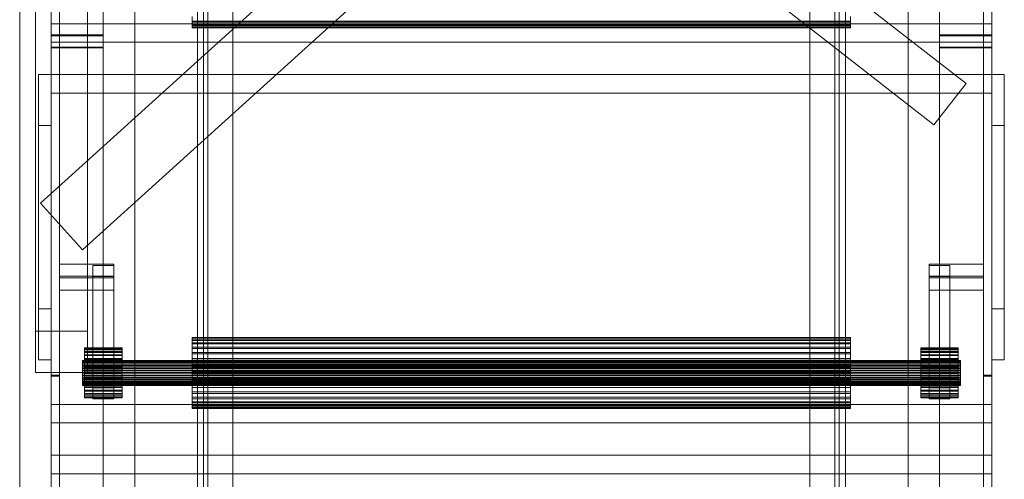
# Model space of a CAD drawing. Header units: millimetres. Extents: x -3490 to 61924, y -72580 to 6847.
# Tile 24 of 256: x -2920 to -2449, y -34641 to -34421. Entities that reach past the tile are written whole.
import ezdxf

# ---------------------------------------------------------------- set-up
doc = ezdxf.new("R2010")
doc.units = ezdxf.units.MM
doc.layers.add('frontal_C10', color=7, linetype='Continuous', lineweight=0)
doc.layers.add('frontal_C11', color=7, linetype='Continuous', lineweight=0)

msp = doc.modelspace()

# ---------------------------------------------------------------- linework, layer by layer
at = {"layer": 'frontal_C10'}
for p, q in [((-2835, -33687.538), (-2835, -35730.865)), ((-2832, -35730.865), (-2832, -33687.538)), ((-2528, -33687.538), (-2528, -35455.249)), ((-2525, -35455.249), (-2525, -33687.538)), ((-2830, -33708.326), (-2830, -35778.326)), ((-2530, -35778.326), (-2530, -33708.326)), ((-2830, -35781.251), (-2830, -33711.251)), ((-2530, -33711.251), (-2530, -35781.251)), ((-2835, -35764.99), (-2835, -33721.662)), ((-2832, -33721.662), (-2832, -35764.99)), ((-2528, -35489.374), (-2528, -33721.662)), ((-2525, -33721.662), (-2525, -35489.374)), ((-2830, -33726.81), (-2830, -35765.692)), ((-2530, -35765.692), (-2530, -33726.81)), ((-2830, -35768.617), (-2830, -33729.735)), ((-2530, -33729.735), (-2530, -35768.617)), ((-2901, -33736.403), (-2901, -35761.949)), ((-2818, -35761.949), (-2818, -33736.403)), ((-2542, -33736.403), (-2542, -35761.949)), ((-2459, -35761.949), (-2459, -33736.403)), ((-2901, -35767.799), (-2901, -33742.253)), ((-2818, -33742.253), (-2818, -35767.799)), ((-2542, -35767.799), (-2542, -33742.253)), ((-2459, -33742.253), (-2459, -35767.799)), ((-2905, -33758.091), (-2905, -35859.209)), ((-2880, -35859.209), (-2880, -33758.091)), ((-2480, -33758.091), (-2480, -35859.209)), ((-2455, -35859.209), (-2455, -33758.091)), ((-2905, -35865.059), (-2905, -33763.941)), ((-2880, -33763.941), (-2880, -35865.059)), ((-2480, -35865.059), (-2480, -33763.941)), ((-2455, -33763.941), (-2455, -35865.059)), ((-2905, -33766.866), (-2905, -35867.984)), ((-2901, -35867.984), (-2901, -33766.866)), ((-2459, -33766.866), (-2459, -35867.984)), ((-2455, -35867.984), (-2455, -33766.866)), ((-2830, -33808.749), (-2830, -35878.749)), ((-2830, -35881.674), (-2830, -33811.674)), ((-2530, -35878.749), (-2530, -33808.749)), ((-2530, -33811.674), (-2530, -35881.674)), ((-2905, -33855.589), (-2905, -35956.707)), ((-2880, -35956.707), (-2880, -33855.589)), ((-2480, -33855.589), (-2480, -35956.707)), ((-2455, -35956.707), (-2455, -33855.589)), ((-2905, -35962.557), (-2905, -33861.439)), ((-2901, -33861.439), (-2901, -35962.557)), ((-2880, -33861.439), (-2880, -35962.557)), ((-2480, -35962.557), (-2480, -33861.439)), ((-2459, -35962.557), (-2459, -33861.439)), ((-2455, -33861.439), (-2455, -35962.557)), ((-2905, -34016.915), (-2905, -35988)), ((-2865, -35988), (-2865, -34016.915)), ((-2495, -34016.915), (-2495, -35988)), ((-2455, -35988), (-2455, -34016.915)), ((-2905, -35988), (-2905, -34026.034)), ((-2865, -35988), (-2865, -34026.034)), ((-2495, -35988), (-2495, -34026.034)), ((-2455, -35988), (-2455, -34026.034)), ((-2467.309, -34451.62), (-2877.309, -34131.62)), ((-2482.691, -34471.328), (-2892.691, -34151.328)), ((-2905, -34162.043), (-2905, -34428.324)), ((-2901, -34428.324), (-2901, -34162.043)), ((-2880, -34428.324), (-2880, -34162.043)), ((-2480, -34162.043), (-2480, -34428.324)), ((-2459, -34162.043), (-2459, -34428.324)), ((-2455, -34428.324), (-2455, -34162.043)), ((-2905, -34434.174), (-2905, -34167.893)), ((-2880, -34167.893), (-2880, -34434.174)), ((-2480, -34434.174), (-2480, -34167.893)), ((-2455, -34167.893), (-2455, -34434.174)), ((-2905, -34591.146), (-2905, -34324.866)), ((-2901, -34324.866), (-2901, -34591.146)), ((-2459, -34591.146), (-2459, -34324.866)), ((-2455, -34324.866), (-2455, -34591.146)), ((-2837.5, -34421.816), (-2837.5, -34419.631)), ((-2837.5, -34420.299), (-2837.5, -34422.341)), ((-2522.5, -34419.631), (-2522.5, -34421.816)), ((-2522.5, -34422.341), (-2522.5, -34420.299)), ((-2455, -34423.004), (-2905, -34423.004)), ((-2905, -34423.004), (-2905, -34431.894)), ((-2905, -34447.378), (-2905, -34423.004)), ((-2837.5, -34423.468), (-2837.5, -34421.816)), ((-2522.5, -34421.816), (-2837.5, -34421.816)), ((-2837.5, -34422.341), (-2837.5, -34423.83)), ((-2522.5, -34422.341), (-2837.5, -34422.341)), ((-2837.5, -34424.524), (-2837.5, -34423.468)), ((-2522.5, -34423.468), (-2837.5, -34423.468)), ((-2837.5, -34423.83), (-2837.5, -34424.708)), ((-2522.5, -34423.83), (-2837.5, -34423.83)), ((-2837.5, -34424.943), (-2837.5, -34424.524)), ((-2522.5, -34424.524), (-2837.5, -34424.524)), ((-2837.5, -34424.708), (-2837.5, -34424.943)), ((-2522.5, -34424.708), (-2837.5, -34424.708)), ((-2522.5, -34424.943), (-2837.5, -34424.943)), ((-2522.5, -34421.816), (-2522.5, -34423.468)), ((-2522.5, -34423.83), (-2522.5, -34422.341)), ((-2522.5, -34423.468), (-2522.5, -34424.524)), ((-2522.5, -34424.708), (-2522.5, -34423.83)), ((-2522.5, -34424.524), (-2522.5, -34424.943)), ((-2522.5, -34424.943), (-2522.5, -34424.708)), ((-2455, -34431.894), (-2455, -34423.004)), ((-2455, -34447.378), (-2455, -34423.004)), ((-2905, -34428.324), (-2901, -34428.324)), ((-2905, -34591.146), (-2905, -34428.324)), ((-2905, -34428.324), (-2880, -34428.324)), ((-2905, -34434.174), (-2905, -34428.324)), ((-2901, -34428.768), (-2905, -34428.768)), ((-2905, -34428.768), (-2905, -34695.049)), ((-2905, -34591.591), (-2905, -34428.768)), ((-2880, -34428.768), (-2905, -34428.768)), ((-2905, -34434.618), (-2905, -34428.768)), ((-2901, -34428.324), (-2901, -34591.146)), ((-2901, -34695.049), (-2901, -34428.768)), ((-2901, -34591.591), (-2901, -34428.768)), ((-2880, -34428.324), (-2880, -34434.174)), ((-2880, -34695.049), (-2880, -34428.768)), ((-2880, -34434.618), (-2880, -34428.768)), ((-2480, -34428.324), (-2455, -34428.324)), ((-2480, -34434.174), (-2480, -34428.324)), ((-2455, -34428.768), (-2480, -34428.768)), ((-2480, -34428.768), (-2480, -34695.049)), ((-2480, -34434.618), (-2480, -34428.768)), ((-2459, -34428.324), (-2455, -34428.324)), ((-2459, -34591.146), (-2459, -34428.324)), ((-2455, -34428.768), (-2459, -34428.768)), ((-2459, -34428.768), (-2459, -34695.049)), ((-2459, -34591.591), (-2459, -34428.768)), ((-2455, -34428.324), (-2455, -34591.146)), ((-2455, -34428.324), (-2455, -34434.174)), ((-2455, -34695.049), (-2455, -34428.768)), ((-2455, -34591.591), (-2455, -34428.768)), ((-2455, -34434.618), (-2455, -34428.768)), ((-2905, -34431.894), (-2455, -34431.894)), ((-2905, -34456.269), (-2905, -34431.894)), ((-2880, -34434.174), (-2905, -34434.174)), ((-2905, -34700.899), (-2905, -34434.618)), ((-2905, -34434.618), (-2880, -34434.618)), ((-2880, -34434.618), (-2880, -34700.899)), ((-2455, -34434.174), (-2480, -34434.174)), ((-2480, -34700.899), (-2480, -34434.618)), ((-2480, -34434.618), (-2455, -34434.618)), ((-2455, -34431.894), (-2455, -34456.269)), ((-2455, -34434.618), (-2455, -34700.899)), ((-2905, -34447.298), (-2911, -34447.298)), ((-2911, -34447.298), (-2911, -34471.748)), ((-2911, -34559.422), (-2911, -34447.298)), ((-2905, -34471.748), (-2905, -34447.298)), ((-2905, -34559.422), (-2905, -34447.298)), ((-2905, -34456.269), (-2905, -34447.378)), ((-2905, -34447.378), (-2455, -34447.378)), ((-2449, -34447.298), (-2455, -34447.298)), ((-2455, -34447.298), (-2455, -34471.748)), ((-2455, -34559.422), (-2455, -34447.298)), ((-2455, -34447.378), (-2455, -34456.269)), ((-2449, -34471.748), (-2449, -34447.298)), ((-2449, -34559.422), (-2449, -34447.298)), ((-2467.309, -34451.62), (-2482.691, -34471.328)), ((-2455, -34456.269), (-2905, -34456.269)), ((-2911, -34471.748), (-2905, -34471.748)), ((-2911, -34583.871), (-2911, -34471.748)), ((-2905, -34471.748), (-2905, -34583.871)), ((-2455, -34471.748), (-2449, -34471.748)), ((-2455, -34583.871), (-2455, -34471.748)), ((-2449, -34471.748), (-2449, -34583.871)), ((-2875, -34537.986), (-2901, -34537.986)), ((-2901, -34537.986), (-2901, -34544.654)), ((-2901, -34543.836), (-2901, -34537.986)), ((-2875, -34544.654), (-2875, -34537.986)), ((-2875, -34543.836), (-2875, -34537.986)), ((-2459, -34537.986), (-2485, -34537.986)), ((-2485, -34537.986), (-2485, -34544.654)), ((-2485, -34543.836), (-2485, -34537.986)), ((-2459, -34544.654), (-2459, -34537.986)), ((-2459, -34543.836), (-2459, -34537.986)), ((-2875, -34538.653), (-2885, -34538.653)), ((-2885, -34538.653), (-2885, -34543.987)), ((-2885, -34597.152), (-2885, -34538.653)), ((-2875, -34543.987), (-2875, -34538.653)), ((-2875, -34597.152), (-2875, -34538.653)), ((-2475, -34538.653), (-2485, -34538.653)), ((-2485, -34538.653), (-2485, -34543.987)), ((-2485, -34597.152), (-2485, -34538.653)), ((-2475, -34543.987), (-2475, -34538.653)), ((-2475, -34597.152), (-2475, -34538.653)), ((-2901, -34550.504), (-2901, -34543.836)), ((-2901, -34543.836), (-2875, -34543.836)), ((-2901, -34544.654), (-2875, -34544.654)), ((-2901, -34550.504), (-2901, -34544.654)), ((-2885, -34543.987), (-2875, -34543.987)), ((-2885, -34602.486), (-2885, -34543.987)), ((-2875, -34543.836), (-2875, -34550.504)), ((-2875, -34543.987), (-2875, -34602.486)), ((-2875, -34544.654), (-2875, -34550.504)), ((-2485, -34550.504), (-2485, -34543.836)), ((-2485, -34543.836), (-2459, -34543.836)), ((-2485, -34543.987), (-2475, -34543.987)), ((-2485, -34602.486), (-2485, -34543.987)), ((-2485, -34544.654), (-2459, -34544.654)), ((-2485, -34550.504), (-2485, -34544.654)), ((-2475, -34543.987), (-2475, -34602.486)), ((-2459, -34543.836), (-2459, -34550.504)), ((-2459, -34544.654), (-2459, -34550.504)), ((-2875, -34550.504), (-2901, -34550.504)), ((-2459, -34550.504), (-2485, -34550.504)), ((-2911, -34583.871), (-2911, -34559.422)), ((-2911, -34559.422), (-2905, -34559.422)), ((-2905, -34559.422), (-2905, -34583.871)), ((-2455, -34583.871), (-2455, -34559.422)), ((-2455, -34559.422), (-2449, -34559.422)), ((-2449, -34559.422), (-2449, -34583.871)), ((-2837.5, -34573.31), (-2837.5, -34573.076)), ((-2837.5, -34573.076), (-2837.5, -34573.494)), ((-2522.5, -34573.076), (-2837.5, -34573.076)), ((-2837.5, -34574.188), (-2837.5, -34573.31)), ((-2522.5, -34573.31), (-2837.5, -34573.31)), ((-2837.5, -34573.494), (-2837.5, -34574.55)), ((-2522.5, -34573.494), (-2837.5, -34573.494)), ((-2837.5, -34575.677), (-2837.5, -34574.188)), ((-2522.5, -34574.188), (-2837.5, -34574.188)), ((-2837.5, -34574.55), (-2837.5, -34576.202)), ((-2522.5, -34574.55), (-2837.5, -34574.55)), ((-2837.5, -34577.719), (-2837.5, -34575.677)), ((-2522.5, -34575.677), (-2837.5, -34575.677)), ((-2522.5, -34573.494), (-2522.5, -34573.076)), ((-2522.5, -34573.076), (-2522.5, -34573.31)), ((-2522.5, -34573.31), (-2522.5, -34574.188)), ((-2522.5, -34574.55), (-2522.5, -34573.494)), ((-2522.5, -34574.188), (-2522.5, -34575.677)), ((-2522.5, -34576.202), (-2522.5, -34574.55)), ((-2522.5, -34575.677), (-2522.5, -34577.719)), ((-2889, -34578.239), (-2889, -34578.074)), ((-2889, -34578.074), (-2889, -34578.369)), ((-2871, -34578.074), (-2889, -34578.074)), ((-2889, -34578.859), (-2889, -34578.239)), ((-2871, -34578.239), (-2889, -34578.239)), ((-2889, -34578.369), (-2889, -34579.114)), ((-2871, -34578.369), (-2889, -34578.369)), ((-2889, -34579.91), (-2889, -34578.859)), ((-2871, -34578.859), (-2889, -34578.859)), ((-2889, -34579.114), (-2889, -34580.281)), ((-2871, -34579.114), (-2889, -34579.114)), ((-2889, -34581.351), (-2889, -34579.91)), ((-2871, -34579.91), (-2889, -34579.91)), ((-2889, -34580.281), (-2889, -34581.823)), ((-2871, -34580.281), (-2889, -34580.281)), ((-2871, -34578.369), (-2871, -34578.074)), ((-2871, -34578.074), (-2871, -34578.239)), ((-2871, -34578.239), (-2871, -34578.859)), ((-2871, -34579.114), (-2871, -34578.369)), ((-2871, -34578.859), (-2871, -34579.91)), ((-2871, -34580.281), (-2871, -34579.114)), ((-2871, -34579.91), (-2871, -34581.351)), ((-2871, -34581.823), (-2871, -34580.281)), ((-2837.5, -34576.202), (-2837.5, -34578.387)), ((-2522.5, -34576.202), (-2837.5, -34576.202)), ((-2837.5, -34580.235), (-2837.5, -34577.719)), ((-2522.5, -34577.719), (-2837.5, -34577.719)), ((-2837.5, -34578.387), (-2837.5, -34581.021)), ((-2522.5, -34578.387), (-2837.5, -34578.387)), ((-2837.5, -34583.13), (-2837.5, -34580.235)), ((-2522.5, -34580.235), (-2837.5, -34580.235)), ((-2522.5, -34578.387), (-2522.5, -34576.202)), ((-2522.5, -34577.719), (-2522.5, -34580.235)), ((-2522.5, -34581.021), (-2522.5, -34578.387)), ((-2522.5, -34580.235), (-2522.5, -34583.13)), ((-2489, -34578.239), (-2489, -34578.074)), ((-2489, -34578.074), (-2489, -34578.369)), ((-2471, -34578.074), (-2489, -34578.074)), ((-2489, -34578.859), (-2489, -34578.239)), ((-2471, -34578.239), (-2489, -34578.239)), ((-2489, -34578.369), (-2489, -34579.114)), ((-2471, -34578.369), (-2489, -34578.369)), ((-2489, -34579.91), (-2489, -34578.859)), ((-2471, -34578.859), (-2489, -34578.859)), ((-2489, -34579.114), (-2489, -34580.281)), ((-2471, -34579.114), (-2489, -34579.114)), ((-2489, -34581.351), (-2489, -34579.91)), ((-2471, -34579.91), (-2489, -34579.91)), ((-2489, -34580.281), (-2489, -34581.823)), ((-2471, -34580.281), (-2489, -34580.281)), ((-2471, -34578.369), (-2471, -34578.074)), ((-2471, -34578.074), (-2471, -34578.239)), ((-2471, -34578.239), (-2471, -34578.859)), ((-2471, -34579.114), (-2471, -34578.369)), ((-2471, -34578.859), (-2471, -34579.91)), ((-2471, -34580.281), (-2471, -34579.114)), ((-2471, -34579.91), (-2471, -34581.351)), ((-2471, -34581.823), (-2471, -34580.281)), ((-2905, -34583.871), (-2911, -34583.871)), ((-2890, -34584.154), (-2890, -34584.071)), ((-2890, -34584.071), (-2890, -34584.219)), ((-2470, -34584.071), (-2890, -34584.071)), ((-2890, -34584.464), (-2890, -34584.154)), ((-2470, -34584.154), (-2890, -34584.154)), ((-2890, -34584.219), (-2890, -34584.592)), ((-2470, -34584.219), (-2890, -34584.219)), ((-2890, -34584.99), (-2890, -34584.464)), ((-2470, -34584.464), (-2890, -34584.464)), ((-2890, -34584.592), (-2890, -34585.175)), ((-2470, -34584.592), (-2890, -34584.592)), ((-2890, -34585.71), (-2890, -34584.99)), ((-2470, -34584.99), (-2890, -34584.99)), ((-2890, -34585.175), (-2890, -34585.946)), ((-2470, -34585.175), (-2890, -34585.175)), ((-2889, -34583.128), (-2889, -34581.351)), ((-2871, -34581.351), (-2889, -34581.351)), ((-2889, -34581.823), (-2889, -34583.682)), ((-2871, -34581.823), (-2889, -34581.823)), ((-2889, -34585.171), (-2889, -34583.128)), ((-2871, -34583.128), (-2889, -34583.128)), ((-2889, -34583.682), (-2889, -34585.787)), ((-2871, -34583.682), (-2889, -34583.682)), ((-2889, -34587.402), (-2889, -34585.171)), ((-2871, -34585.171), (-2889, -34585.171)), ((-2871, -34581.351), (-2871, -34583.128)), ((-2871, -34583.682), (-2871, -34581.823)), ((-2871, -34583.128), (-2871, -34585.171)), ((-2871, -34585.787), (-2871, -34583.682)), ((-2871, -34585.171), (-2871, -34587.402)), ((-2837.5, -34581.021), (-2837.5, -34584.002)), ((-2522.5, -34581.021), (-2837.5, -34581.021)), ((-2837.5, -34586.291), (-2837.5, -34583.13)), ((-2522.5, -34583.13), (-2837.5, -34583.13)), ((-2837.5, -34584.002), (-2837.5, -34587.217)), ((-2522.5, -34584.002), (-2837.5, -34584.002)), ((-2522.5, -34584.002), (-2522.5, -34581.021)), ((-2522.5, -34583.13), (-2522.5, -34586.291)), ((-2522.5, -34587.217), (-2522.5, -34584.002)), ((-2489, -34583.128), (-2489, -34581.351)), ((-2471, -34581.351), (-2489, -34581.351)), ((-2489, -34581.823), (-2489, -34583.682)), ((-2471, -34581.823), (-2489, -34581.823)), ((-2489, -34585.171), (-2489, -34583.128)), ((-2471, -34583.128), (-2489, -34583.128)), ((-2489, -34583.682), (-2489, -34585.787)), ((-2471, -34583.682), (-2489, -34583.682)), ((-2489, -34587.402), (-2489, -34585.171)), ((-2471, -34585.171), (-2489, -34585.171)), ((-2471, -34581.351), (-2471, -34583.128)), ((-2471, -34583.682), (-2471, -34581.823)), ((-2471, -34583.128), (-2471, -34585.171)), ((-2471, -34585.787), (-2471, -34583.682)), ((-2471, -34585.171), (-2471, -34587.402)), ((-2470, -34584.219), (-2470, -34584.071)), ((-2470, -34584.071), (-2470, -34584.154)), ((-2470, -34584.154), (-2470, -34584.464)), ((-2470, -34584.592), (-2470, -34584.219)), ((-2470, -34584.464), (-2470, -34584.99)), ((-2470, -34585.175), (-2470, -34584.592)), ((-2470, -34584.99), (-2470, -34585.71)), ((-2470, -34585.946), (-2470, -34585.175)), ((-2449, -34583.871), (-2455, -34583.871)), ((-2890, -34586.598), (-2890, -34585.71)), ((-2470, -34585.71), (-2890, -34585.71)), ((-2890, -34585.946), (-2890, -34586.876)), ((-2470, -34585.946), (-2890, -34585.946)), ((-2890, -34587.62), (-2890, -34586.598)), ((-2470, -34586.598), (-2890, -34586.598)), ((-2890, -34586.876), (-2890, -34587.928)), ((-2470, -34586.876), (-2890, -34586.876)), ((-2890, -34588.735), (-2890, -34587.62)), ((-2470, -34587.62), (-2890, -34587.62)), ((-2890, -34587.928), (-2890, -34589.063)), ((-2470, -34587.928), (-2890, -34587.928)), ((-2890, -34589.902), (-2890, -34588.735)), ((-2890, -34588.735), (-2470, -34588.735)), ((-2890, -34589.063), (-2890, -34590.236)), ((-2470, -34589.063), (-2890, -34589.063)), ((-2890, -34591.076), (-2890, -34589.902)), ((-2470, -34589.902), (-2890, -34589.902)), ((-2890, -34590.236), (-2890, -34591.403)), ((-2470, -34590.236), (-2890, -34590.236)), ((-2889, -34585.787), (-2889, -34588.056)), ((-2871, -34585.787), (-2889, -34585.787)), ((-2889, -34589.736), (-2889, -34587.402)), ((-2889, -34587.402), (-2871, -34587.402)), ((-2889, -34588.056), (-2889, -34590.403)), ((-2871, -34588.056), (-2889, -34588.056)), ((-2889, -34592.082), (-2889, -34589.736)), ((-2871, -34589.736), (-2889, -34589.736)), ((-2871, -34588.056), (-2871, -34585.787)), ((-2871, -34587.402), (-2871, -34589.736)), ((-2871, -34590.403), (-2871, -34588.056)), ((-2871, -34589.736), (-2871, -34592.082)), ((-2837.5, -34589.597), (-2837.5, -34586.291)), ((-2837.5, -34586.291), (-2522.5, -34586.291)), ((-2837.5, -34587.217), (-2837.5, -34590.542)), ((-2522.5, -34587.217), (-2837.5, -34587.217)), ((-2837.5, -34592.921), (-2837.5, -34589.597)), ((-2522.5, -34589.597), (-2837.5, -34589.597)), ((-2522.5, -34586.291), (-2522.5, -34589.597)), ((-2522.5, -34590.542), (-2522.5, -34587.217)), ((-2522.5, -34589.597), (-2522.5, -34592.921)), ((-2489, -34585.787), (-2489, -34588.056)), ((-2471, -34585.787), (-2489, -34585.787)), ((-2489, -34589.736), (-2489, -34587.402)), ((-2489, -34587.402), (-2471, -34587.402)), ((-2489, -34588.056), (-2489, -34590.403)), ((-2471, -34588.056), (-2489, -34588.056)), ((-2489, -34592.082), (-2489, -34589.736)), ((-2471, -34589.736), (-2489, -34589.736)), ((-2471, -34588.056), (-2471, -34585.787)), ((-2471, -34587.402), (-2471, -34589.736)), ((-2471, -34590.403), (-2471, -34588.056)), ((-2471, -34589.736), (-2471, -34592.082)), ((-2470, -34585.71), (-2470, -34586.598)), ((-2470, -34586.876), (-2470, -34585.946)), ((-2470, -34586.598), (-2470, -34587.62)), ((-2470, -34587.928), (-2470, -34586.876)), ((-2470, -34587.62), (-2470, -34588.735)), ((-2470, -34589.063), (-2470, -34587.928)), ((-2470, -34588.735), (-2470, -34589.902)), ((-2470, -34590.236), (-2470, -34589.063)), ((-2470, -34589.902), (-2470, -34591.076)), ((-2470, -34591.403), (-2470, -34590.236)), ((-2901, -34591.146), (-2905, -34591.146)), ((-2905, -34857.871), (-2905, -34591.591)), ((-2905, -34591.591), (-2901, -34591.591)), ((-2901, -34591.591), (-2901, -34857.871)), ((-2890, -34592.21), (-2890, -34591.076)), ((-2470, -34591.076), (-2890, -34591.076)), ((-2890, -34591.403), (-2890, -34592.518)), ((-2470, -34591.403), (-2890, -34591.403)), ((-2890, -34593.263), (-2890, -34592.21)), ((-2470, -34592.21), (-2890, -34592.21)), ((-2890, -34592.518), (-2890, -34593.54)), ((-2470, -34592.518), (-2890, -34592.518)), ((-2890, -34594.192), (-2890, -34593.263)), ((-2470, -34593.263), (-2890, -34593.263)), ((-2890, -34593.54), (-2890, -34594.428)), ((-2470, -34593.54), (-2890, -34593.54)), ((-2890, -34594.963), (-2890, -34594.192)), ((-2470, -34594.192), (-2890, -34594.192)), ((-2890, -34594.428), (-2890, -34595.149)), ((-2470, -34594.428), (-2890, -34594.428)), ((-2889, -34590.403), (-2889, -34592.736)), ((-2871, -34590.403), (-2889, -34590.403)), ((-2889, -34594.351), (-2889, -34592.082)), ((-2871, -34592.082), (-2889, -34592.082)), ((-2889, -34592.736), (-2889, -34594.968)), ((-2871, -34592.736), (-2889, -34592.736)), ((-2889, -34596.456), (-2889, -34594.351)), ((-2871, -34594.351), (-2889, -34594.351)), ((-2871, -34592.736), (-2871, -34590.403)), ((-2871, -34592.082), (-2871, -34594.351)), ((-2871, -34594.968), (-2871, -34592.736)), ((-2871, -34594.351), (-2871, -34596.456)), ((-2837.5, -34590.542), (-2837.5, -34593.848)), ((-2522.5, -34590.542), (-2837.5, -34590.542)), ((-2837.5, -34596.136), (-2837.5, -34592.921)), ((-2522.5, -34592.921), (-2837.5, -34592.921)), ((-2837.5, -34593.848), (-2837.5, -34597.009)), ((-2522.5, -34593.848), (-2837.5, -34593.848)), ((-2522.5, -34593.848), (-2522.5, -34590.542)), ((-2522.5, -34592.921), (-2522.5, -34596.136)), ((-2522.5, -34597.009), (-2522.5, -34593.848)), ((-2489, -34590.403), (-2489, -34592.736)), ((-2471, -34590.403), (-2489, -34590.403)), ((-2489, -34594.351), (-2489, -34592.082)), ((-2471, -34592.082), (-2489, -34592.082)), ((-2489, -34592.736), (-2489, -34594.968)), ((-2471, -34592.736), (-2489, -34592.736)), ((-2489, -34596.456), (-2489, -34594.351)), ((-2471, -34594.351), (-2489, -34594.351)), ((-2471, -34592.736), (-2471, -34590.403)), ((-2471, -34592.082), (-2471, -34594.351)), ((-2471, -34594.968), (-2471, -34592.736)), ((-2471, -34594.351), (-2471, -34596.456)), ((-2470, -34591.076), (-2470, -34592.21)), ((-2470, -34592.518), (-2470, -34591.403)), ((-2470, -34592.21), (-2470, -34593.263)), ((-2470, -34593.54), (-2470, -34592.518)), ((-2470, -34593.263), (-2470, -34594.192)), ((-2470, -34594.428), (-2470, -34593.54)), ((-2470, -34594.192), (-2470, -34594.963)), ((-2470, -34595.149), (-2470, -34594.428)), ((-2455, -34591.146), (-2459, -34591.146)), ((-2459, -34857.871), (-2459, -34591.591)), ((-2459, -34591.591), (-2455, -34591.591)), ((-2455, -34591.591), (-2455, -34857.871)), ((-2890, -34595.546), (-2890, -34594.963)), ((-2470, -34594.963), (-2890, -34594.963)), ((-2890, -34595.149), (-2890, -34595.674)), ((-2470, -34595.149), (-2890, -34595.149)), ((-2890, -34595.919), (-2890, -34595.546)), ((-2470, -34595.546), (-2890, -34595.546)), ((-2890, -34595.674), (-2890, -34595.984)), ((-2470, -34595.674), (-2890, -34595.674)), ((-2890, -34596.067), (-2890, -34595.919)), ((-2470, -34595.919), (-2890, -34595.919)), ((-2890, -34595.984), (-2890, -34596.067)), ((-2470, -34595.984), (-2890, -34595.984)), ((-2470, -34596.067), (-2890, -34596.067)), ((-2889, -34594.968), (-2889, -34597.011)), ((-2871, -34594.968), (-2889, -34594.968)), ((-2889, -34598.315), (-2889, -34596.456)), ((-2871, -34596.456), (-2889, -34596.456)), ((-2889, -34597.011), (-2889, -34598.787)), ((-2871, -34597.011), (-2889, -34597.011)), ((-2889, -34599.858), (-2889, -34598.315)), ((-2871, -34598.315), (-2889, -34598.315)), ((-2889, -34598.787), (-2889, -34600.228)), ((-2871, -34598.787), (-2889, -34598.787)), ((-2885, -34602.486), (-2885, -34597.152)), ((-2885, -34597.152), (-2875, -34597.152)), ((-2875, -34597.152), (-2875, -34602.486)), ((-2871, -34597.011), (-2871, -34594.968)), ((-2871, -34596.456), (-2871, -34598.315)), ((-2871, -34598.787), (-2871, -34597.011)), ((-2871, -34598.315), (-2871, -34599.858)), ((-2871, -34600.228), (-2871, -34598.787)), ((-2837.5, -34599.117), (-2837.5, -34596.136)), ((-2522.5, -34596.136), (-2837.5, -34596.136)), ((-2837.5, -34597.009), (-2837.5, -34599.903)), ((-2522.5, -34597.009), (-2837.5, -34597.009)), ((-2837.5, -34601.751), (-2837.5, -34599.117)), ((-2522.5, -34599.117), (-2837.5, -34599.117)), ((-2522.5, -34596.136), (-2522.5, -34599.117)), ((-2522.5, -34599.903), (-2522.5, -34597.009)), ((-2522.5, -34599.117), (-2522.5, -34601.751)), ((-2489, -34594.968), (-2489, -34597.011)), ((-2471, -34594.968), (-2489, -34594.968)), ((-2489, -34598.315), (-2489, -34596.456)), ((-2471, -34596.456), (-2489, -34596.456)), ((-2489, -34597.011), (-2489, -34598.787)), ((-2471, -34597.011), (-2489, -34597.011)), ((-2489, -34599.858), (-2489, -34598.315)), ((-2471, -34598.315), (-2489, -34598.315)), ((-2489, -34598.787), (-2489, -34600.228)), ((-2471, -34598.787), (-2489, -34598.787)), ((-2485, -34602.486), (-2485, -34597.152)), ((-2485, -34597.152), (-2475, -34597.152)), ((-2475, -34597.152), (-2475, -34602.486)), ((-2471, -34597.011), (-2471, -34594.968)), ((-2471, -34596.456), (-2471, -34598.315)), ((-2471, -34598.787), (-2471, -34597.011)), ((-2471, -34598.315), (-2471, -34599.858)), ((-2471, -34600.228), (-2471, -34598.787)), ((-2470, -34594.963), (-2470, -34595.546)), ((-2470, -34595.674), (-2470, -34595.149)), ((-2470, -34595.546), (-2470, -34595.919)), ((-2470, -34595.984), (-2470, -34595.674)), ((-2470, -34595.919), (-2470, -34596.067)), ((-2470, -34596.067), (-2470, -34595.984)), ((-2889, -34601.024), (-2889, -34599.858)), ((-2871, -34599.858), (-2889, -34599.858)), ((-2889, -34600.228), (-2889, -34601.279)), ((-2871, -34600.228), (-2889, -34600.228)), ((-2889, -34601.769), (-2889, -34601.024)), ((-2871, -34601.024), (-2889, -34601.024)), ((-2889, -34601.279), (-2889, -34601.899)), ((-2871, -34601.279), (-2889, -34601.279)), ((-2889, -34602.064), (-2889, -34601.769)), ((-2871, -34601.769), (-2889, -34601.769)), ((-2889, -34601.899), (-2889, -34602.064)), ((-2871, -34601.899), (-2889, -34601.899)), ((-2871, -34602.064), (-2889, -34602.064)), ((-2875, -34602.486), (-2885, -34602.486)), ((-2871, -34599.858), (-2871, -34601.024)), ((-2871, -34601.279), (-2871, -34600.228)), ((-2871, -34601.024), (-2871, -34601.769)), ((-2871, -34601.899), (-2871, -34601.279)), ((-2871, -34601.769), (-2871, -34602.064)), ((-2871, -34602.064), (-2871, -34601.899)), ((-2837.5, -34599.903), (-2837.5, -34602.419)), ((-2522.5, -34599.903), (-2837.5, -34599.903)), ((-2837.5, -34603.936), (-2837.5, -34601.751)), ((-2522.5, -34601.751), (-2837.5, -34601.751)), ((-2837.5, -34602.419), (-2837.5, -34604.461)), ((-2522.5, -34602.419), (-2837.5, -34602.419)), ((-2837.5, -34605.588), (-2837.5, -34603.936)), ((-2522.5, -34603.936), (-2837.5, -34603.936)), ((-2522.5, -34602.419), (-2522.5, -34599.903)), ((-2522.5, -34601.751), (-2522.5, -34603.936)), ((-2522.5, -34604.461), (-2522.5, -34602.419)), ((-2522.5, -34603.936), (-2522.5, -34605.588)), ((-2489, -34601.024), (-2489, -34599.858)), ((-2471, -34599.858), (-2489, -34599.858)), ((-2489, -34600.228), (-2489, -34601.279)), ((-2471, -34600.228), (-2489, -34600.228)), ((-2489, -34601.769), (-2489, -34601.024)), ((-2471, -34601.024), (-2489, -34601.024)), ((-2489, -34601.279), (-2489, -34601.899)), ((-2471, -34601.279), (-2489, -34601.279)), ((-2489, -34602.064), (-2489, -34601.769)), ((-2471, -34601.769), (-2489, -34601.769)), ((-2489, -34601.899), (-2489, -34602.064)), ((-2471, -34601.899), (-2489, -34601.899)), ((-2471, -34602.064), (-2489, -34602.064)), ((-2475, -34602.486), (-2485, -34602.486)), ((-2471, -34599.858), (-2471, -34601.024)), ((-2471, -34601.279), (-2471, -34600.228)), ((-2471, -34601.024), (-2471, -34601.769)), ((-2471, -34601.899), (-2471, -34601.279)), ((-2471, -34601.769), (-2471, -34602.064)), ((-2471, -34602.064), (-2471, -34601.899)), ((-2455, -34605.123), (-2905, -34605.123)), ((-2905, -34605.123), (-2905, -34614.014)), ((-2905, -34629.498), (-2905, -34605.123)), ((-2837.5, -34604.461), (-2837.5, -34605.95)), ((-2522.5, -34604.461), (-2837.5, -34604.461)), ((-2837.5, -34606.644), (-2837.5, -34605.588)), ((-2522.5, -34605.588), (-2837.5, -34605.588)), ((-2837.5, -34605.95), (-2837.5, -34606.828)), ((-2522.5, -34605.95), (-2837.5, -34605.95)), ((-2837.5, -34607.063), (-2837.5, -34606.644)), ((-2522.5, -34606.644), (-2837.5, -34606.644)), ((-2837.5, -34606.828), (-2837.5, -34607.063)), ((-2522.5, -34606.828), (-2837.5, -34606.828)), ((-2522.5, -34607.063), (-2837.5, -34607.063)), ((-2522.5, -34605.95), (-2522.5, -34604.461)), ((-2522.5, -34605.588), (-2522.5, -34606.644)), ((-2522.5, -34606.828), (-2522.5, -34605.95)), ((-2522.5, -34606.644), (-2522.5, -34607.063)), ((-2522.5, -34607.063), (-2522.5, -34606.828)), ((-2455, -34614.014), (-2455, -34605.123)), ((-2455, -34629.498), (-2455, -34605.123)), ((-2905, -34614.014), (-2455, -34614.014)), ((-2905, -34638.389), (-2905, -34614.014)), ((-2455, -34614.014), (-2455, -34638.389)), ((-2905, -34638.389), (-2905, -34629.498)), ((-2905, -34629.498), (-2455, -34629.498)), ((-2455, -34629.498), (-2455, -34638.389)), ((-2455, -34638.389), (-2905, -34638.389))]:
    msp.add_line(p, q, dxfattribs=at)
at = {"layer": 'frontal_C11'}
for p, q in [((-2910.064, -34508.877), (-2490.064, -34128.877)), ((-2920, -35988), (-2920, -34140)), ((-2880, -35988), (-2880, -34140)), ((-2889.936, -34531.123), (-2469.936, -34151.123)), ((-2912.5, -34250.146), (-2912.5, -34570.146)), ((-2887.5, -34570.146), (-2887.5, -34250.146)), ((-2912.5, -34589.854), (-2912.5, -34269.854)), ((-2887.5, -34589.854), (-2887.5, -34269.854)), ((-2910.064, -34508.877), (-2889.936, -34531.123)), ((-2912.5, -34570.146), (-2912.5, -34589.854)), ((-2887.5, -34570.146), (-2912.5, -34570.146)), ((-2887.5, -34589.854), (-2887.5, -34570.146)), ((-2912.5, -34589.854), (-2887.5, -34589.854))]:
    msp.add_line(p, q, dxfattribs=at)

doc.saveas('drawing.dxf')
